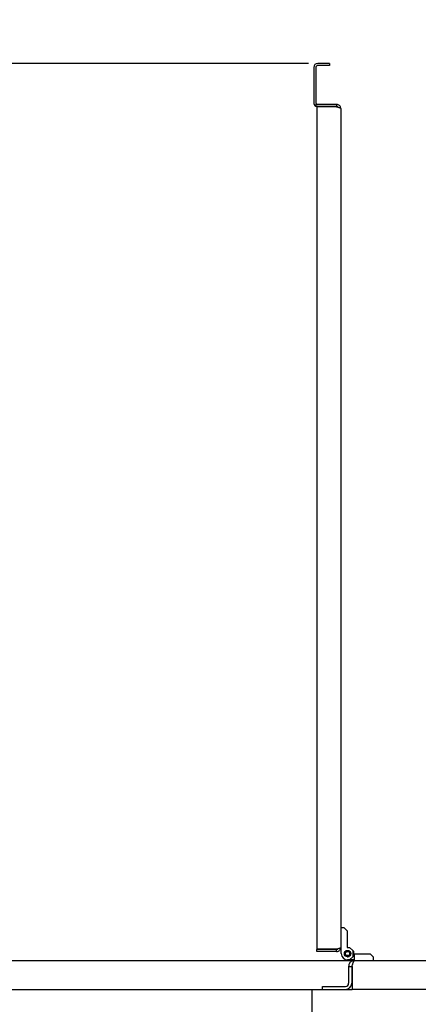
# Model space of a CAD drawing. Extents: x -72 to 51457, y 0 to 26838.
# Tile 62 of 203: x 7269 to 7652, y 9510 to 10457. Entities that reach past the tile are written whole.
import ezdxf
from ezdxf.enums import TextEntityAlignment as Align

# ---------------------------------------------------------------- set-up
doc = ezdxf.new("R2010")
doc.units = 0
doc.header["$LTSCALE"] = 12
for name, pattern in [('LDM', [0]), ('LEA', [0]), ('LFUN', [0]), ('SOLID_THIN', [0])]:
    doc.linetypes.add(name, pattern=pattern)
doc.layers.get('0').update_dxf_attribs({"linetype": 'CONTINUOUS'})
doc.layers.add('4', color=7, linetype='CONTINUOUS')
doc.styles.get("Standard").update_dxf_attribs({"font": 'medtext', "width": 0.75})
doc.styles.add('TDM', font='TXT', dxfattribs={"width": 0.675})
doc.dimstyles.new('MEDDIM1621', dxfattribs={"dimscale": 20, "dimtxt": 6, "dimasz": 3.5, "dimexe": 2.5, "dimexo": 2.5, "dimgap": 1.665, "dimtad": 1, "dimdec": 4, "dimrnd": 1, "dimzin": 12, "dimdsep": 46, "dimtxsty": 'Standard', "dimblk": 'MEDFUNV_7', "dimcen": 30, "dimclrd": 7, "dimclre": 7, "dimclrt": 7, "dimadec": 0, "dimazin": 0, "dimtfac": 0.7, "dimtdec": 4, "dimtmove": 0, "dimatfit": 3, "dimldrblk": 'MEDFUNV_7', "dimfxl": 0, "dimtolj": 1, "dimtzin": 0, "dimarcsym": 0})
doc.dimstyles.new('MEDDIM1642', dxfattribs={"dimscale": 20, "dimtxt": 6, "dimasz": 3.5, "dimexe": 2.5, "dimexo": 2.5, "dimgap": 1.665, "dimtad": 1, "dimdec": 4, "dimrnd": 1, "dimzin": 12, "dimdsep": 46, "dimtxsty": 'Standard', "dimblk": 'MEDFUNV_7', "dimcen": 30, "dimclrd": 7, "dimclre": 7, "dimclrt": 7, "dimadec": 0, "dimazin": 0, "dimtfac": 0.7, "dimtdec": 4, "dimtmove": 0, "dimatfit": 3, "dimldrblk": 'MEDFUNV_7', "dimfxl": 0, "dimtolj": 1, "dimtzin": 0, "dimarcsym": 0})
doc.dimstyles.new('MEDDIM8157', dxfattribs={"dimscale": 20, "dimtxt": 6, "dimasz": 3.5, "dimexe": 2.5, "dimexo": 2.5, "dimgap": 1.665, "dimtad": 1, "dimdec": 4, "dimrnd": 1, "dimzin": 12, "dimdsep": 46, "dimtxsty": 'Standard', "dimblk": 'MEDFUNV_7', "dimcen": 30, "dimclrd": 7, "dimclre": 7, "dimclrt": 7, "dimadec": 0, "dimazin": 0, "dimtfac": 0.7, "dimtdec": 4, "dimtmove": 0, "dimatfit": 3, "dimldrblk": 'MEDFUNV_7', "dimfxl": 0, "dimtolj": 1, "dimtzin": 0, "dimarcsym": 0})

# ---------------------------------------------------------------- blocks, each defined once
blk = doc.blocks.new('MEDFUNV_6')
at = {"color": 0, "linetype": 'LFUN', "lineweight": -2}
for points in [[(1, 0.133), (0, 0), (1, -0.133), (1, 0.133)], [(1, 0.111), (0.167, 0), (1, -0.111)], [(1, 0.089), (0.333, 0), (1, -0.089)], [(1, 0.067), (0.5, 0), (1, -0.067)], [(1, 0.044), (0.667, 0), (1, -0.044)], [(1, 0.022), (0.833, 0), (1, -0.022)]]:
    blk.add_lwpolyline(points, dxfattribs=at)
blk = doc.blocks.new('MEDFUNV_7')
at = {"color": 0, "linetype": 'LFUN', "lineweight": -2}
for points in [[(-1, 0.133), (0, 0), (-1, -0.133), (-1, 0.133)], [(-1, 0.111), (-0.167, 0), (-1, -0.111)], [(-1, 0.089), (-0.333, 0), (-1, -0.089)], [(-1, 0.067), (-0.5, 0), (-1, -0.067)], [(-1, 0.044), (-0.667, 0), (-1, -0.044)], [(-1, 0.022), (-0.833, 0), (-1, -0.022)]]:
    blk.add_lwpolyline(points, dxfattribs=at)
blk = doc.blocks.new('MEDCLUMP_DIM_1622_')
at = {"layer": '4', "color": 7, "linetype": 'LEA', "lineweight": 25}
for p, q in [((7546.26, 10414.68), (3300.76, 10414.68)), ((5818.11, 9552.68), (3300.76, 9552.68))]:
    blk.add_line(p, q, dxfattribs=at)
at = {"layer": '4', "color": 7, "linetype": 'LDM', "lineweight": 25}
blk.add_line((3350.76, 10414.68), (3350.76, 9552.68), dxfattribs=at)
at = {"layer": '4', "color": 7, "linetype": 'LDM', "lineweight": 25, "xscale": 70, "yscale": 70, "zscale": 70, "rotation": 270}
for name, p in [('MEDFUNV_6', (3350.76, 10414.68)), ('MEDFUNV_7', (3350.76, 9552.68))]:
    blk.add_blockref(name, p, dxfattribs=at)
at = {"layer": '4', "color": 7, "lineweight": 25, "style": 'TDM', "width": 0.675}
blk.add_text('862', height=120, rotation=90, dxfattribs=at).set_placement((3350.76, 9875.68), align=Align.BOTTOM_LEFT)
blk = doc.blocks.new('*D76')
at = {"lineweight": 0}
blk.add_blockref('MEDCLUMP_DIM_1622_', (0, 0), dxfattribs=at)
blk = doc.blocks.new('MEDCLUMP_DIM_1643_')
at = {"layer": '4', "color": 7, "linetype": 'LEA', "lineweight": 25}
for p, q in [((5834.76, 9566.68), (5834.76, 10860.26)), ((10834.76, 9478.68), (10834.76, 10860.26))]:
    blk.add_line(p, q, dxfattribs=at)
at = {"layer": '4', "color": 7, "linetype": 'LDM', "lineweight": 25}
blk.add_line((5834.76, 10810.26), (10834.76, 10810.26), dxfattribs=at)
at = {"layer": '4', "color": 7, "linetype": 'LDM', "lineweight": 25, "xscale": 70, "yscale": 70, "zscale": 70}
for name, p in [('MEDFUNV_6', (5834.76, 10810.26)), ('MEDFUNV_7', (10834.76, 10810.26))]:
    blk.add_blockref(name, p, dxfattribs=at)
at = {"layer": '4', "color": 7, "lineweight": 25, "style": 'TDM', "width": 0.781579}
blk.add_text('5000', height=120, dxfattribs=at).set_placement((8186.26, 10810.26), align=Align.BOTTOM_LEFT)
blk = doc.blocks.new('*D70')
at = {"lineweight": 0}
blk.add_blockref('MEDCLUMP_DIM_1643_', (0, 0), dxfattribs=at)
blk = doc.blocks.new('MEDCLUMP_DIM_8158_')
at = {"layer": '4', "color": 7, "linetype": 'LEA', "lineweight": 25}
for p, q in [((5834.76, 10690.47), (5834.76, 11104.98)), ((11834.76, 9566.34), (11834.76, 11104.98))]:
    blk.add_line(p, q, dxfattribs=at)
at = {"layer": '4', "color": 7, "linetype": 'LDM', "lineweight": 25}
blk.add_line((5834.76, 11054.98), (11834.76, 11054.98), dxfattribs=at)
at = {"layer": '4', "color": 7, "linetype": 'LDM', "lineweight": 25, "xscale": 70, "yscale": 70, "zscale": 70}
for name, p in [('MEDFUNV_6', (5834.76, 11054.98)), ('MEDFUNV_7', (11834.76, 11054.98))]:
    blk.add_blockref(name, p, dxfattribs=at)
at = {"layer": '4', "color": 7, "lineweight": 25, "style": 'TDM'}
for s, width, p in [('( Option Aquaclean)', 0.748515, (8267.25, 11054.98)), ('6000', 0.781579, (7890.26, 11054.98))]:
    blk.add_text(s, height=120, dxfattribs=dict(at, width=width)).set_placement(p, align=Align.BOTTOM_LEFT)
blk = doc.blocks.new('*D16')
at = {"lineweight": 0}
blk.add_blockref('MEDCLUMP_DIM_8158_', (0, 0), dxfattribs=at)
blk = doc.blocks.new('Vela_Drauf')
at = {"color": 7, "linetype": 'SOLID_THIN', "lineweight": 25}
for p, q in [((7251.26, 9552.68), (7590.76, 9552.68)), ((7590.76, 9552.68), (7678.76, 9552.68)), ((7584.76, 9546.68), (7587.76, 9546.68)), ((7584.76, 9546.68), (7584.76, 9530.68)), ((7587.76, 9546.68), (7587.76, 9530.68)), ((7588.06, 9546.68), (7588.06, 9524.68)), ((5959.76, 9524.68), (7549.76, 9524.68)), ((7549.76, 9518.68), (7549.76, 9524.68)), ((7549.76, 9524.68), (7559.76, 9524.68)), ((7559.76, 9524.68), (7559.76, 9527.68)), ((7559.76, 9527.68), (7581.76, 9527.68)), ((7559.76, 9524.68), (7581.76, 9524.68)), ((7581.76, 9524.68), (7588.06, 9524.68)), ((7681.46, 9524.68), (7588.06, 9524.68)), ((7549.76, 9489.68), (7549.76, 9518.68))]:
    blk.add_line(p, q, dxfattribs=at)
for radius in [6, 3]:
    blk.add_arc((7581.76, 9530.68), radius, 270, 0, dxfattribs=at)
for points, knots in [([(7590.76, 9552.68), (7590.17, 9552.62), (7589.23, 9552.47), (7588.2, 9552.16), (7587.36, 9551.7), (7586.81, 9551.23), (7586.51, 9550.93), (7586.21, 9550.63), (7585.74, 9550.08), (7585.28, 9549.24), (7584.97, 9548.22), (7584.82, 9547.27), (7584.76, 9546.68)], [0, 0, 0, 0, 1, 2, 3, 4, 4, 4, 5, 6, 7, 8, 8, 8, 8]), ([(7588.69, 9548.84), (7588.43, 9548.67), (7588.24, 9548.44), (7588.09, 9548.1), (7587.93, 9547.75), (7587.85, 9547.42), (7587.76, 9546.68)], [0, 0, 0, 0, 1, 1, 1, 2, 2, 2, 2]), ([(7588.06, 9546.68), (7588.26, 9547.4), (7588.6, 9548.56), (7588.98, 9549.77), (7589.29, 9550.65), (7589.49, 9551.13), (7589.6, 9551.36), (7590.01, 9552.27), (7590.31, 9552.6), (7590.76, 9552.68)], [0, 0, 0, 0, 1, 2, 3, 4, 4, 4, 5, 5, 5, 5])]:
    blk.add_open_spline(points, degree=3, knots=knots, dxfattribs=at)
blk = doc.blocks.new('Türen_Drauf')
at = {"color": 7, "linetype": 'SOLID_THIN', "lineweight": 25}
for p, q in [((7551.26, 10410.68), (7551.26, 10377.18)), ((7553.26, 10410.68), (7553.26, 10377.18)), ((7566.26, 10414.68), (7555.26, 10414.68)), ((7566.26, 10412.68), (7555.26, 10412.68)), ((7566.26, 10414.68), (7566.26, 10412.68)), ((7553.26, 10375.18), (7553.26, 10373.18)), ((7573.26, 10375.18), (7553.26, 10375.18)), ((7573.26, 10373.18), (7553.26, 10373.18)), ((7554.26, 10373.01), (7554.26, 9563.36)), ((7573.26, 10373.01), (7554.26, 10373.01)), ((7573.26, 10375.18), (7573.26, 10373.18)), ((7577.26, 10371.18), (7577.26, 9565.18)), ((7577.26, 9584.18), (7580.26, 9584.18)), ((7580.26, 9584.18), (7583.26, 9581.18)), ((7583.26, 9581.18), (7583.26, 9565.18)), ((7573.26, 9563.36), (7554.26, 9563.36)), ((7573.26, 9563.18), (7554.26, 9563.18)), ((7554.26, 9561.18), (7554.26, 9563.18)), ((7573.26, 9561.18), (7554.26, 9561.18)), ((7573.26, 9561.18), (7573.26, 9563.18)), ((7577.76, 9565.88), (7577.26, 9565.88)), ((7577.76, 9559.18), (7577.76, 9565.88)), ((7580.71, 9559.36), (7580.76, 9559.31)), ((7580.76, 9559.31), (7580.71, 9559.26)), ((7580.76, 9559.06), (7580.71, 9559.11)), ((7580.71, 9559.01), (7580.76, 9559.06)), ((7580.78, 9559.57), (7580.73, 9559.53)), ((7580.78, 9558.8), (7580.73, 9558.84)), ((7580.74, 9559.63), (7580.78, 9559.57)), ((7580.74, 9558.74), (7580.78, 9558.8)), ((7580.83, 9559.83), (7580.77, 9559.79)), ((7580.83, 9558.54), (7580.77, 9558.58)), ((7580.79, 9559.89), (7580.83, 9559.83)), ((7580.79, 9558.48), (7580.83, 9558.54)), ((7580.89, 9560.08), (7580.83, 9560.05)), ((7580.89, 9558.29), (7580.83, 9558.32)), ((7580.86, 9560.14), (7580.89, 9560.08)), ((7580.86, 9558.22), (7580.89, 9558.29)), ((7580.98, 9560.33), (7580.92, 9560.3)), ((7580.98, 9558.04), (7580.92, 9558.07)), ((7580.96, 9560.39), (7580.98, 9560.33)), ((7580.96, 9557.98), (7580.98, 9558.04)), ((7581.09, 9560.56), (7581.03, 9560.54)), ((7581.09, 9557.8), (7581.03, 9557.82)), ((7581.07, 9560.63), (7581.09, 9560.56)), ((7581.07, 9557.74), (7581.09, 9557.8)), ((7581.22, 9560.79), (7581.16, 9560.78)), ((7581.22, 9557.58), (7581.16, 9557.59)), ((7581.21, 9560.86), (7581.22, 9560.79)), ((7581.21, 9557.51), (7581.22, 9557.58)), ((7581.37, 9561.01), (7581.3, 9561)), ((7581.37, 9557.36), (7581.3, 9557.37)), ((7581.36, 9561.07), (7581.37, 9561.01)), ((7581.36, 9557.29), (7581.37, 9557.36)), ((7581.54, 9561.21), (7581.47, 9561.2)), ((7581.54, 9557.16), (7581.47, 9557.16)), ((7581.54, 9561.28), (7581.54, 9561.21)), ((7581.54, 9557.09), (7581.54, 9557.16)), ((7581.73, 9561.39), (7581.66, 9561.39)), ((7581.73, 9556.98), (7581.66, 9556.97)), ((7581.73, 9561.46), (7581.73, 9561.39)), ((7581.73, 9556.9), (7581.73, 9556.98)), ((7581.93, 9561.56), (7581.86, 9561.57)), ((7581.94, 9561.63), (7581.93, 9561.56)), ((7582.14, 9561.71), (7582.07, 9561.73)), ((7582.16, 9561.78), (7582.14, 9561.71)), ((7582.37, 9561.84), (7582.3, 9561.86)), ((7582.39, 9561.91), (7582.37, 9561.84)), ((7582.6, 9561.95), (7582.54, 9561.98)), ((7582.63, 9562.02), (7582.6, 9561.95)), ((7582.85, 9562.04), (7582.79, 9562.08)), ((7582.88, 9562.11), (7582.85, 9562.04)), ((7583.1, 9562.11), (7583.04, 9562.15)), ((7583.14, 9562.17), (7583.1, 9562.11)), ((7583.26, 9565.18), (7585.76, 9565.18)), ((7583.36, 9562.16), (7583.3, 9562.2)), ((7583.4, 9562.21), (7583.36, 9562.16)), ((7583.62, 9562.18), (7583.57, 9562.23)), ((7583.67, 9562.23), (7583.62, 9562.18)), ((7583.85, 9562.23), (7583.89, 9562.18)), ((7583.89, 9562.18), (7583.95, 9562.23)), ((7584.11, 9562.21), (7584.15, 9562.16)), ((7584.15, 9562.16), (7584.21, 9562.2)), ((7584.37, 9562.17), (7584.41, 9562.11)), ((7584.41, 9562.11), (7584.47, 9562.15)), ((7584.63, 9562.11), (7584.66, 9562.04)), ((7584.66, 9562.04), (7584.73, 9562.08)), ((7584.88, 9562.02), (7584.91, 9561.95)), ((7584.91, 9561.95), (7584.98, 9561.98)), ((7585.13, 9561.91), (7585.15, 9561.84)), ((7585.15, 9561.84), (7585.21, 9561.86)), ((7585.36, 9561.78), (7585.37, 9561.71)), ((7585.37, 9561.71), (7585.44, 9561.73)), ((7585.58, 9561.63), (7585.59, 9561.56)), ((7585.59, 9561.56), (7585.66, 9561.57)), ((7585.76, 9565.18), (7588.76, 9562.18)), ((7585.79, 9561.46), (7585.79, 9561.39)), ((7585.79, 9561.39), (7585.86, 9561.39)), ((7585.79, 9556.9), (7585.79, 9556.98)), ((7585.79, 9556.98), (7585.86, 9556.97)), ((7585.98, 9561.28), (7585.97, 9561.21)), ((7585.97, 9561.21), (7586.04, 9561.2)), ((7585.97, 9557.16), (7586.04, 9557.16)), ((7585.98, 9557.09), (7585.97, 9557.16)), ((7586.15, 9561.07), (7586.14, 9561.01)), ((7586.14, 9561.01), (7586.21, 9561)), ((7586.14, 9557.36), (7586.21, 9557.37)), ((7586.15, 9557.29), (7586.14, 9557.36)), ((7586.31, 9560.86), (7586.29, 9560.79)), ((7586.29, 9560.79), (7586.36, 9560.78)), ((7586.29, 9557.58), (7586.36, 9557.59)), ((7586.31, 9557.51), (7586.29, 9557.58)), ((7586.44, 9560.63), (7586.42, 9560.56)), ((7586.42, 9560.56), (7586.49, 9560.54)), ((7586.42, 9557.8), (7586.49, 9557.82)), ((7586.44, 9557.74), (7586.42, 9557.8)), ((7586.56, 9560.39), (7586.53, 9560.33)), ((7586.53, 9560.33), (7586.6, 9560.3)), ((7586.53, 9558.04), (7586.6, 9558.07)), ((7586.56, 9557.98), (7586.53, 9558.04)), ((7586.65, 9560.14), (7586.62, 9560.08)), ((7586.62, 9560.08), (7586.68, 9560.05)), ((7586.62, 9558.29), (7586.68, 9558.32)), ((7586.65, 9558.22), (7586.62, 9558.29)), ((7586.73, 9559.89), (7586.69, 9559.83)), ((7586.69, 9559.83), (7586.75, 9559.79)), ((7586.69, 9558.54), (7586.75, 9558.58)), ((7586.73, 9558.48), (7586.69, 9558.54)), ((7586.78, 9559.63), (7586.73, 9559.57)), ((7586.73, 9559.57), (7586.79, 9559.53)), ((7586.73, 9558.8), (7586.79, 9558.84)), ((7586.78, 9558.74), (7586.73, 9558.8)), ((7586.8, 9559.36), (7586.75, 9559.31)), ((7586.75, 9559.31), (7586.81, 9559.26)), ((7586.75, 9559.06), (7586.81, 9559.11)), ((7586.8, 9559.01), (7586.75, 9559.06)), ((7589.76, 9561.18), (7588.76, 9562.18)), ((7588.76, 9562.18), (7588.76, 9556.18)), ((7589.76, 9558.68), (7589.76, 9561.18)), ((7589.76, 9558.68), (7590.46, 9558.68)), ((7605.76, 9558.68), (7590.46, 9558.68)), ((7590.46, 9552.68), (7590.46, 9558.68)), ((7608.76, 9555.68), (7605.76, 9558.68)), ((7581.93, 9556.81), (7581.86, 9556.8)), ((7581.94, 9556.74), (7581.93, 9556.81)), ((7582.14, 9556.66), (7582.07, 9556.64)), ((7582.16, 9556.59), (7582.14, 9556.66)), ((7582.37, 9556.52), (7582.3, 9556.5)), ((7582.39, 9556.46), (7582.37, 9556.52)), ((7582.6, 9556.41), (7582.54, 9556.39)), ((7582.63, 9556.35), (7582.6, 9556.41)), ((7582.85, 9556.32), (7582.79, 9556.29)), ((7582.88, 9556.26), (7582.85, 9556.32)), ((7583.1, 9556.26), (7583.04, 9556.22)), ((7583.14, 9556.2), (7583.1, 9556.26)), ((7583.36, 9556.21), (7583.3, 9556.17)), ((7583.4, 9556.15), (7583.36, 9556.21)), ((7583.62, 9556.19), (7583.57, 9556.14)), ((7583.67, 9556.13), (7583.62, 9556.19)), ((7585.76, 9553.18), (7583.76, 9553.18)), ((7583.85, 9556.13), (7583.89, 9556.19)), ((7583.89, 9556.19), (7583.95, 9556.14)), ((7584.11, 9556.15), (7584.15, 9556.21)), ((7584.15, 9556.21), (7584.21, 9556.17)), ((7584.37, 9556.2), (7584.41, 9556.26)), ((7584.41, 9556.26), (7584.47, 9556.22)), ((7584.63, 9556.26), (7584.66, 9556.32)), ((7584.66, 9556.32), (7584.73, 9556.29)), ((7584.88, 9556.35), (7584.91, 9556.41)), ((7584.91, 9556.41), (7584.98, 9556.39)), ((7585.13, 9556.46), (7585.15, 9556.52)), ((7585.15, 9556.52), (7585.21, 9556.5)), ((7585.36, 9556.59), (7585.37, 9556.66)), ((7585.37, 9556.66), (7585.44, 9556.64)), ((7585.58, 9556.74), (7585.59, 9556.81)), ((7585.59, 9556.81), (7585.66, 9556.8)), ((7588.76, 9556.18), (7585.76, 9553.18)), ((7590.46, 9553.18), (7585.76, 9553.18)), ((7590.76, 9552.68), (7590.46, 9552.68)), ((7608.76, 9552.68), (7608.76, 9555.68))]:
    blk.add_line(p, q, dxfattribs=at)
for radius in [3.05, 3, 2]:
    blk.add_circle((7583.76, 9559.18), radius, dxfattribs=at)
for centre, radius, start, end in [((7555.26, 10410.68), 4, 90, 180), ((7555.26, 10410.68), 2, 90, 180), ((7555.26, 10377.18), 4, 180, 240), ((7555.26, 10377.18), 2, 180, 270), ((7583.76, 9559.18), 6, 180, 270)]:
    blk.add_arc(centre, radius, start, end, dxfattribs=at)
for points in [[(7577.26, 10371.18), (7577.11, 10372.63), (7576.82, 10373.3), (7576.03, 10374.06), (7575.27, 10374.79), (7574.45, 10375.12), (7573.26, 10375.18)], [(7574.66, 10372.59), (7574.53, 10372.77), (7574.38, 10372.89), (7574.16, 10372.98), (7573.94, 10373.08), (7573.72, 10373.13), (7573.26, 10373.18)], [(7573.26, 10373.01), (7575.07, 10372.48), (7575.79, 10372.24), (7576.38, 10371.97), (7576.98, 10371.69), (7577.2, 10371.49), (7577.26, 10371.18)], [(7577.26, 9565.18), (7577.13, 9564.81), (7576.95, 9564.65), (7576.34, 9564.38), (7575.72, 9564.1), (7575.03, 9563.88), (7573.26, 9563.36)], [(7573.26, 9561.18), (7574.7, 9561.33), (7575.38, 9561.62), (7576.14, 9562.41), (7576.86, 9563.17), (7577.2, 9563.99), (7577.26, 9565.18)]]:
    blk.add_open_spline(points, degree=3, knots=[0, 0, 0, 0, 1, 1, 1, 2, 2, 2, 2], dxfattribs=at)
blk.add_open_spline([(7573.26, 9563.18), (7573.47, 9563.21), (7573.77, 9563.25), (7574.05, 9563.34), (7574.3, 9563.48), (7574.52, 9563.66), (7574.66, 9563.78)], degree=3, dxfattribs=at)

msp = doc.modelspace()

# ---------------------------------------------------------------- block references
at = {"lineweight": 0}
for name in ['Türen_Drauf', 'Vela_Drauf']:
    msp.add_blockref(name, (0, 0), dxfattribs=at)

# ---------------------------------------------------------------- dimensions: what is measured, and where the dimension line sits
at = {"layer": '4', "color": 7, "linetype": 'LDM', "lineweight": 25}
dim = msp.add_linear_dim(base=(5834.76, 11054.98), p1=(11834.76, 9546.34), p2=(5834.76, 10670.47), text='<> ( Option Aquaclean)', dimstyle='MEDDIM8157', override={"dimscale": 20, "dimdec": 0, "dimblk": 'MEDFUNV_7', "dimclrd": 7, "dimclre": 7, "dimclrt": 7, "dimtzin": 8}, dxfattribs=at)
dim.commit()
dim.dimension.update_dxf_attribs({"geometry": '*D16', "text_midpoint": (8038.76, 11154.98)})
dim = msp.add_linear_dim(base=(5834.76, 10810.26), p1=(10834.76, 9458.68), p2=(5834.76, 9546.68), dimstyle='MEDDIM1642', override={"dimscale": 20, "dimdec": 0, "dimblk": 'MEDFUNV_7', "dimclrd": 7, "dimclre": 7, "dimclrt": 7, "dimtzin": 8}, dxfattribs=at)
dim.commit()
dim.dimension.update_dxf_attribs({"geometry": '*D70', "text_midpoint": (8334.76, 10910.26)})
dim = msp.add_linear_dim(base=(3350.76, 10414.68), p1=(5838.11, 9552.68), p2=(7566.26, 10414.68), angle=90, dimstyle='MEDDIM1621', override={"dimscale": 20, "dimdec": 0, "dimblk": 'MEDFUNV_7', "dimclrd": 7, "dimclre": 7, "dimclrt": 7, "dimtzin": 8}, dxfattribs=at)
dim.commit()
dim.dimension.update_dxf_attribs({"geometry": '*D76', "text_midpoint": (3250.76, 9983.68)})

doc.saveas('drawing.dxf')
